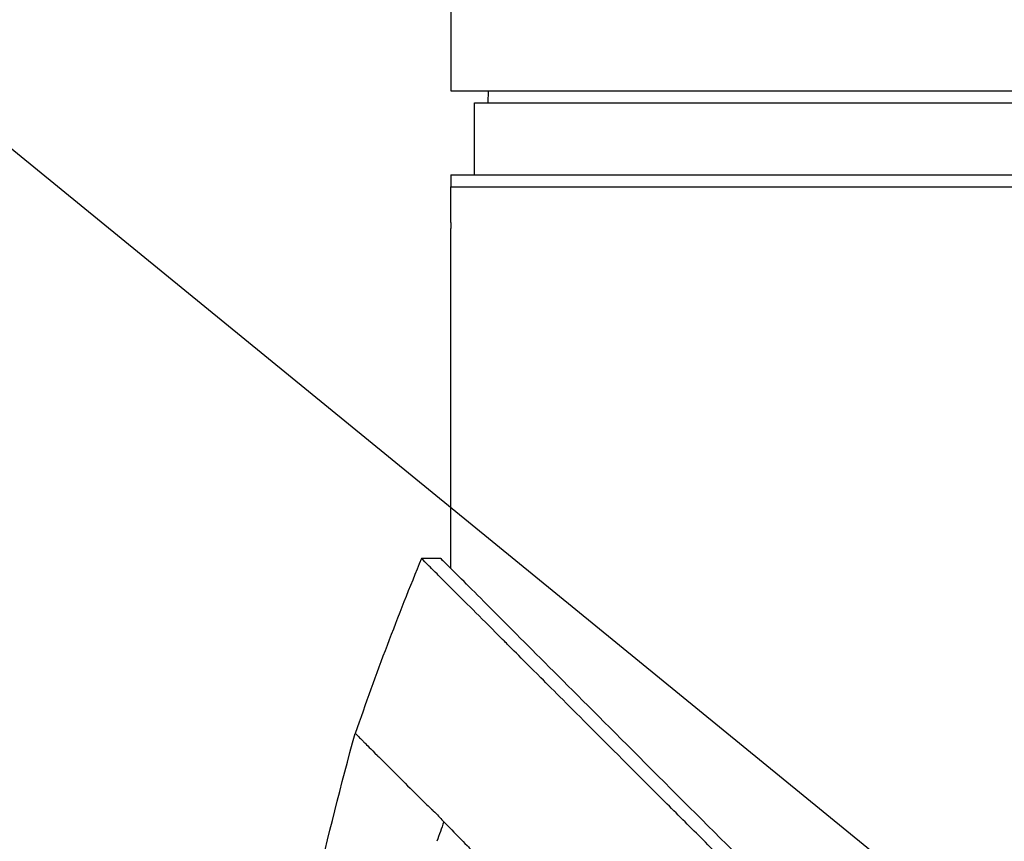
# Model space of a CAD drawing. Header units: millimetres. Extents: x 0 to 5219, y 0 to 2970.
# Tile 45 of 237: x 1748 to 1830, y 972 to 1040. Entities that reach past the tile are written whole.
import ezdxf

# ---------------------------------------------------------------- set-up
doc = ezdxf.new("R2010")
doc.units = ezdxf.units.MM
doc.header["$LTSCALE"] = 0.2
doc.styles.add('Rainbow-5.0 Style', font='malgunsl.ttf')
doc.dimstyles.new('Rainbow-5.0 Style', dxfattribs={"dimtxt": 4, "dimasz": 2.5, "dimexe": 1, "dimexo": 1, "dimgap": 1, "dimtad": 1, "dimdsep": 46, "dimtxsty": 'Rainbow-5.0 Style', "dimcen": 0, "dimclrd": 251, "dimclre": 251, "dimclrt": 7, "dimazin": 3, "dimtp": 0.1, "dimtm": 0.1, "dimtfac": 0.61, "dimtmove": 0, "dimatfit": 3, "dimfxl": 1, "dimlwd": -1, "dimlwe": -1, "dimarcsym": 1})

# ---------------------------------------------------------------- blocks, each defined once
blk = doc.blocks.new('A$Cf997e37c')
for p, q in [((-263.5, 300.59), (-263.5, 293.5)), ((-263.5, 293.5), (-111.5, 293.5)), ((-260.368, 293.5), (-260.385, 292.5)), ((-261.5, 292.5), (-113.5, 292.5)), ((-261.5, 286.5), (-261.5, 292.5)), ((-263.5, 286.5), (-111.5, 286.5)), ((-263.5, 286.5), (-263.5, 285.5)), ((-263.5, 285.5), (-111.5, 285.5)), ((-263.498, 285.5), (-111.5, 285.5)), ((-263.498, 282.5), (-263.498, 285.5)), ((-263.5, 253.621), (-263.5, 282)), ((-264.336, 254.448), (-265.936, 254.448)), ((-266.185, 234.55), (-266.185, 234.55))]:
    blk.add_line(p, q)
blk.add_arc((-25.633, 155.14), 260.015, 157.54666, 160.99004)
blk.add_ellipse((244.067, 56.623), major_axis=(43.642, 535.935), ratio=1, start_param=1.318937, end_param=1.322141)
for points, knots in [([(-263.498, 282.5), (-263.498, 282.444), (-263.498, 282.387), (-263.499, 282.334), (-263.499, 282.282), (-263.499, 282.231), (-263.499, 282.188), (-263.499, 282.144), (-263.499, 282.106), (-263.5, 282.076), (-263.5, 282.046), (-263.5, 282.024), (-263.5, 282.012), (-263.5, 282.004), (-263.5, 282), (-263.5, 282), (-263.5, 282), (-263.5, 282), (-263.5, 282)], [0, 0, 0, 0, 0.1074687, 0.1074687, 0.1074687, 0.2149373, 0.2149373, 0.2149373, 0.3224073, 0.3224073, 0.3224073, 0.4298784, 0.4298784, 0.4298784, 0.5, 0.5, 0.5, 0.5001155, 0.5001155, 0.5001155, 0.5001155]), ([(-130.052, 118.564), (-130.047, 118.558), (-130.201, 118.713), (-130.379, 118.895), (-130.599, 119.117), (-130.926, 119.448), (-131.356, 119.881), (-131.821, 120.35), (-132.328, 120.858), (-132.78, 121.309), (-132.836, 121.365), (-132.891, 121.419), (-132.944, 121.473), (-133.07, 121.598), (-133.545, 122.07), (-134.618, 123.137), (-134.767, 123.285), (-134.928, 123.445), (-135.102, 123.618), (-135.664, 124.177), (-136.086, 124.598), (-136.318, 124.829), (-136.741, 125.253), (-137.181, 125.693), (-137.638, 126.15), (-138.247, 126.759), (-138.885, 127.396), (-139.548, 128.059), (-139.705, 128.217), (-139.865, 128.376), (-140.025, 128.537), (-140.993, 129.504), (-142.011, 130.522), (-143.073, 131.585), (-145.85, 134.362), (-148.286, 136.799), (-150.061, 138.574), (-150.171, 138.684), (-150.279, 138.791), (-150.384, 138.896), (-152.078, 140.591), (-153.114, 141.626), (-153.404, 141.917), (-154.505, 143.018), (-156.156, 144.669), (-158.429, 146.941), (-159.5, 148.012), (-160.444, 148.955), (-161.248, 149.759), (-162.302, 150.813), (-163.117, 151.628), (-163.681, 152.192), (-167.251, 155.763), (-170.941, 159.453), (-174.708, 163.219), (-176.172, 164.683), (-178.067, 166.579), (-180.411, 168.922), (-182.352, 170.864), (-183.823, 172.335), (-184.809, 173.321), (-185.545, 174.057), (-186.011, 174.523), (-186.205, 174.716), (-187.875, 176.385), (-188.857, 177.366), (-189.132, 177.641), (-189.493, 178.001), (-189.851, 178.36), (-190.207, 178.716), (-190.339, 178.848), (-190.47, 178.98), (-190.601, 179.111), (-191.365, 179.876), (-191.858, 180.369), (-192.074, 180.585), (-192.294, 180.805), (-192.534, 181.045), (-192.794, 181.304), (-193.425, 181.933), (-194.173, 182.677), (-195.038, 183.537), (-196.388, 184.879), (-197.38, 185.866), (-198.01, 186.496), (-198.656, 187.142), (-199.644, 188.134), (-200.97, 189.469), (-201.888, 190.392), (-202.63, 191.138), (-203.197, 191.706), (-203.484, 191.994), (-203.726, 192.236), (-203.923, 192.433), (-204.543, 193.052), (-205.164, 193.672), (-205.785, 194.293), (-206.146, 194.654), (-206.507, 195.015), (-206.868, 195.376), (-207.621, 196.13), (-208.108, 196.617), (-208.333, 196.843), (-208.812, 197.322), (-209.298, 197.809), (-209.792, 198.304), (-210.255, 198.767), (-210.718, 199.229), (-211.18, 199.691), (-212.654, 201.166), (-214.123, 202.635), (-215.584, 204.096), (-217.501, 206.013), (-219.404, 207.916), (-221.287, 209.799), (-225.055, 213.565), (-228.747, 217.256), (-232.319, 220.827), (-233.113, 221.621), (-233.921, 222.429), (-234.743, 223.251), (-235.669, 224.178), (-236.613, 225.121), (-237.57, 226.079), (-240.082, 228.592), (-241.719, 230.23), (-242.59, 231.102), (-243.614, 232.125), (-244.619, 233.131), (-245.604, 234.116), (-247.756, 236.267), (-249.81, 238.321), (-251.733, 240.244), (-253.51, 242.021), (-254.892, 243.404), (-255.963, 244.474), (-257.721, 246.232), (-258.654, 247.165), (-259.013, 247.524), (-259.107, 247.617), (-259.16, 247.671), (-259.174, 247.685), (-260.768, 249.28), (-262.134, 250.646), (-263.209, 251.719), (-263.36, 251.87), (-263.506, 252.016), (-263.646, 252.155), (-264.101, 252.609), (-264.415, 252.923), (-264.64, 253.149), (-264.864, 253.373), (-265.06, 253.569), (-265.227, 253.736), (-265.273, 253.783), (-265.317, 253.826), (-265.358, 253.868), (-265.877, 254.387), (-265.927, 254.438), (-265.936, 254.447), (-265.936, 254.447), (-265.936, 254.448), (-265.936, 254.448)], [-1, -1, -1, -1, -0.973214, -0.973214, -0.973214, -0.946429, -0.946429, -0.946429, -0.922569, -0.922569, -0.922569, -0.919643, -0.919643, -0.919643, -0.896124, -0.896124, -0.896124, -0.892857, -0.892857, -0.892857, -0.88, -0.88, -0.88, -0.867143, -0.867143, -0.867143, -0.85, -0.85, -0.85, -0.84593, -0.84593, -0.84593, -0.821429, -0.821429, -0.821429, -0.786779, -0.786779, -0.786779, -0.784631, -0.784631, -0.784631, -0.75, -0.75, -0.75, -0.71875, -0.71875, -0.71875, -0.705224, -0.705224, -0.705224, -0.6875, -0.6875, -0.6875, -0.625, -0.625, -0.625, -0.59375, -0.59375, -0.59375, -0.575864, -0.575864, -0.575864, -0.5625, -0.5625, -0.5625, -0.546875, -0.546875, -0.546875, -0.541176, -0.541176, -0.541176, -0.539062, -0.539062, -0.539062, -0.53125, -0.53125, -0.53125, -0.526699, -0.526699, -0.526699, -0.515625, -0.515625, -0.515625, -0.5, -0.5, -0.5, -0.484375, -0.484375, -0.484375, -0.473999, -0.473999, -0.473999, -0.46875, -0.46875, -0.46875, -0.458868, -0.458868, -0.458868, -0.453125, -0.453125, -0.453125, -0.445312, -0.445312, -0.445312, -0.4375, -0.4375, -0.4375, -0.430048, -0.430048, -0.430048, -0.40625, -0.40625, -0.40625, -0.375, -0.375, -0.375, -0.3125, -0.3125, -0.3125, -0.297804, -0.297804, -0.297804, -0.28125, -0.28125, -0.28125, -0.25, -0.25, -0.25, -0.230372, -0.230372, -0.230372, -0.1875, -0.1875, -0.1875, -0.167132, -0.167132, -0.167132, -0.133709, -0.133709, -0.133709, -0.125, -0.125, -0.125, -0.078046, -0.078046, -0.078046, -0.071429, -0.071429, -0.071429, -0.053571, -0.053571, -0.053571, -0.039579, -0.039579, -0.039579, -0.035714, -0.035714, -0.035714, -0.002565, -0.002565, -0.002565, 0, 0, 0, 0]), ([(-205.373, 195.481), (-205.638, 195.747), (-205.902, 196.014), (-206.508, 196.624), (-206.849, 196.967), (-207.632, 197.752), (-208.073, 198.193), (-209.389, 199.507), (-210.266, 200.381), (-212.988, 203.098), (-214.828, 204.937), (-220.202, 210.312), (-223.7, 213.813), (-233.297, 223.411), (-239.243, 229.356), (-250.521, 240.625), (-255.085, 245.183), (-260.099, 250.217), (-261.553, 251.679), (-263.739, 253.861), (-264.336, 254.449), (-264.336, 254.448)], [-10.794601, -10.794601, -10.794601, -10.794601, -10.700272, -10.700272, -10.578462, -10.578462, -10.421195, -10.421195, -10.108787, -10.108787, -9.443961, -9.443961, -8.149298, -8.149298, -5.793129, -5.793129, -3.135292, -3.135292, -1.653975, -1.653975, 0, 0, 0, 0]), ([(-271.467, 239.835), (-271.468, 239.834), (-271.477, 239.842), (-271.169, 239.535), (-271.092, 239.458), (-270.993, 239.359), (-270.864, 239.231), (-270.828, 239.194), (-270.77, 239.136), (-270.682, 239.049), (-270.501, 238.868), (-270.199, 238.566), (-269.619, 237.986), (-269.52, 237.887), (-269.224, 237.592), (-268.572, 236.942), (-268.487, 236.857), (-268.403, 236.774), (-268.321, 236.692), (-267.93, 236.301), (-267.577, 235.947), (-267.297, 235.665), (-266.752, 235.116), (-266.239, 234.603), (-265.801, 234.167), (-265.695, 234.063), (-265.558, 233.931), (-265.386, 233.769), (-265.143, 233.54), (-264.996, 233.401), (-264.954, 233.361), (-264.789, 233.203), (-264.643, 233.057), (-264.517, 232.927), (-264.477, 232.885), (-264.438, 232.843), (-264.4, 232.802), (-264.289, 232.683), (-264.184, 232.564), (-264.084, 232.446)], [0, 0, 0, 0, 0.228501, 0.228501, 0.228501, 0.285714, 0.285714, 0.285714, 0.355598, 0.355598, 0.355598, 0.5, 0.5, 0.5, 0.625, 0.625, 0.625, 0.646657, 0.646657, 0.646657, 0.75, 0.75, 0.75, 0.875, 0.875, 0.875, 0.90625, 0.90625, 0.90625, 0.9375, 0.9375, 0.9375, 0.96875, 0.96875, 0.96875, 0.976835, 0.976835, 0.976835, 1, 1, 1, 1]), ([(-264.084, 232.446), (-263.648, 232.005), (-263.184, 231.535), (-262.711, 231.049), (-262.583, 230.918), (-262.391, 230.723), (-262.136, 230.462), (-262.059, 230.383), (-261.981, 230.304), (-261.904, 230.224), (-261.691, 230.006), (-261.475, 229.789), (-261.26, 229.568), (-261.209, 229.515), (-261.023, 229.33), (-260.713, 228.99), (-260.483, 228.738), (-260.309, 228.528), (-260.185, 228.371), (-259.895, 228.007), (-259.626, 227.613), (-259.389, 227.173), (-259.346, 227.093), (-259.304, 227.011), (-259.264, 226.927)], [0, 0, 0, 0, 0.2857143, 0.2857143, 0.2857143, 0.4, 0.4, 0.4, 0.4457982, 0.4457982, 0.4457982, 0.5714286, 0.5714286, 0.5714286, 0.6785714, 0.6785714, 0.6785714, 0.7857143, 0.7857143, 0.7857143, 0.9669132, 0.9669132, 0.9669132, 0.9999998, 0.9999998, 0.9999998, 0.9999998])]:
    blk.add_open_spline(points, degree=3, knots=knots)
for points in [[(-264.336, 254.448), (-264.336, 254.452), (-264.227, 254.343), (-264.012, 254.129)], [(-274.717, 226.857), (-273.757, 231.212), (-272.673, 235.542), (-271.467, 239.835)]]:
    blk.add_open_spline(points, degree=3)

msp = doc.modelspace()

# ---------------------------------------------------------------- block references
msp.add_blockref('A$Cf997e37c', (2047.459, 740.896))

# ---------------------------------------------------------------- leaders
msp.add_leader([(1859.549, 937.88), (1735.424, 1039.21), (1722.924, 1039.21)], dimstyle='Rainbow-5.0 Style', override={"dimscale": 5})

doc.saveas('drawing.dxf')
